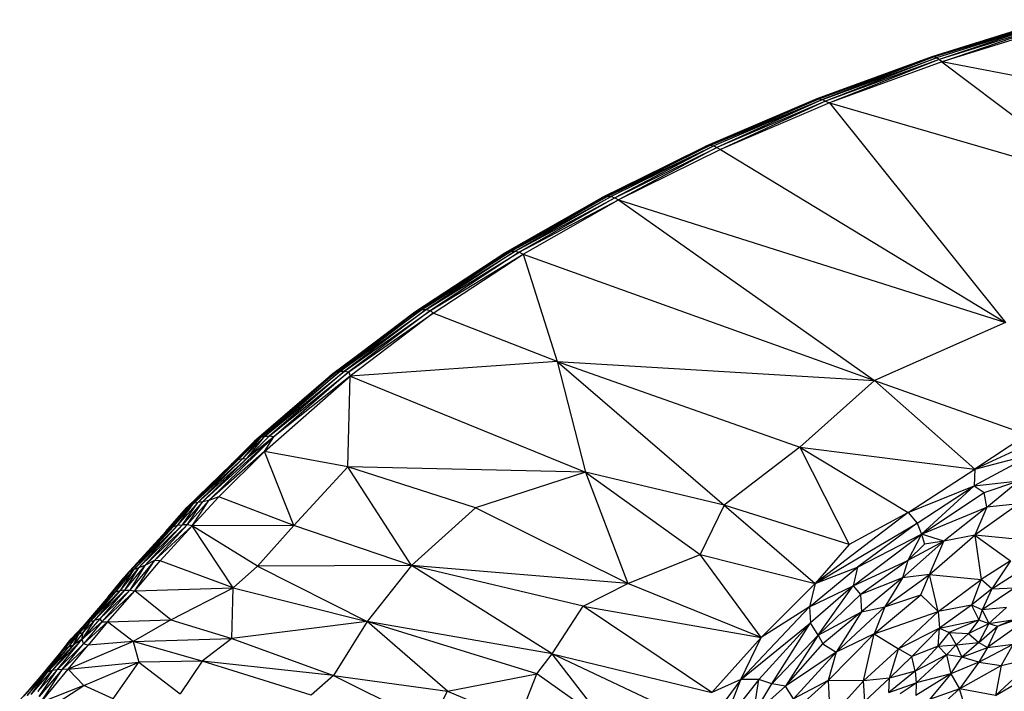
# Paper-space layout '_Isométrica' of a CAD drawing. Header units: millimetres. Extents: x -309 to 308, y -478 to -117.
# Tile 5 of 23: x -298 to -140, y -247 to -139. Entities that reach past the tile are written whole.
import ezdxf

# ---------------------------------------------------------------- set-up
doc = ezdxf.new("R2010")
doc.units = ezdxf.units.MM

psp = doc.layouts.new('_Isométrica')

# ---------------------------------------------------------------- linework, layer by layer
at = {"color": 7, "linetype": 'Continuous', "lineweight": 25}
for p, q in [((-132.27, -138.92), (-151.49, -144.91)), ((-131.94, -138.94), (-151.49, -144.91)), ((-131.94, -138.94), (-151.11, -144.91)), ((-131.57, -139.08), (-151.11, -144.91)), ((-131.57, -139.08), (-150.69, -145.04)), ((-131.57, -139.08), (-150.27, -145.31)), ((-131.21, -139.36), (-150.27, -145.31)), ((-149.88, -145.71), (-131.21, -139.36)), ((-130.82, -139.77), (-149.88, -145.71)), ((-151.49, -144.91), (-169.93, -151.67)), ((-151.11, -144.91), (-169.5, -151.65)), ((-151.49, -144.91), (-169.5, -151.65)), ((-151.11, -144.91), (-169.04, -151.76)), ((-169.04, -151.76), (-150.69, -145.04)), ((-150.69, -145.04), (-168.58, -152.02)), ((-150.27, -145.31), (-168.58, -152.02)), ((-150.27, -145.31), (-167.9, -152.32)), ((-151.11, -144.91), (-151.49, -144.91)), ((-150.69, -145.04), (-151.11, -144.91)), ((-150.27, -145.31), (-150.69, -145.04)), ((-149.88, -145.71), (-150.27, -145.31)), ((-149.88, -145.71), (-167.9, -152.32)), ((-149.88, -145.71), (-124.29, -165.01)), ((-116.76, -152.04), (-149.88, -145.71)), ((-187.93, -159.35), (-169.93, -151.67)), ((-170.33, -151.83), (-187.93, -159.35)), ((-169.5, -151.65), (-187.5, -159.18)), ((-169.93, -151.67), (-187.5, -159.18)), ((-169.5, -151.65), (-187.03, -159.14)), ((-187.03, -159.14), (-169.04, -151.76)), ((-169.04, -151.76), (-186.51, -159.22)), ((-169.04, -151.76), (-186.02, -159.47)), ((-170.33, -151.83), (-169.93, -151.67)), ((-169.93, -151.67), (-169.5, -151.65)), ((-169.5, -151.65), (-169.04, -151.76)), ((-169.04, -151.76), (-168.58, -152.02)), ((-168.58, -152.02), (-186.02, -159.47)), ((-168.58, -152.02), (-185.45, -159.81)), ((-167.9, -152.32), (-185.45, -159.81)), ((-168.58, -152.02), (-167.9, -152.32)), ((-167.9, -152.32), (-139.6, -187.64)), ((-167.9, -152.32), (-124.29, -165.01)), ((-187.5, -159.18), (-204.56, -167.57)), ((-204.56, -167.57), (-187.93, -159.35)), ((-204.1, -167.38), (-187.03, -159.14)), ((-187.5, -159.18), (-204.1, -167.38)), ((-187.03, -159.14), (-203.58, -167.32)), ((-203.58, -167.32), (-186.51, -159.22)), ((-186.51, -159.22), (-203.02, -167.39)), ((-186.51, -159.22), (-202.45, -167.6)), ((-202.45, -167.6), (-186.02, -159.47)), ((-186.02, -159.47), (-201.86, -167.93)), ((-185.45, -159.81), (-201.86, -167.93)), ((-187.5, -159.18), (-187.93, -159.35)), ((-187.5, -159.18), (-187.03, -159.14)), ((-187.03, -159.14), (-186.51, -159.22)), ((-186.51, -159.22), (-186.02, -159.47)), ((-186.02, -159.47), (-185.45, -159.81)), ((-185.45, -159.81), (-139.6, -187.64)), ((-220.13, -176.45), (-204.1, -167.38)), ((-220.13, -176.45), (-204.56, -167.57)), ((-219.64, -176.24), (-203.58, -167.32)), ((-204.1, -167.38), (-219.64, -176.24)), ((-203.58, -167.32), (-219.08, -176.16)), ((-219.08, -176.16), (-203.02, -167.39)), ((-203.02, -167.39), (-218.47, -176.19)), ((-218.47, -176.19), (-202.45, -167.6)), ((-202.45, -167.6), (-217.82, -176.35)), ((-204.56, -167.57), (-204.1, -167.38)), ((-204.1, -167.38), (-203.58, -167.32)), ((-203.58, -167.32), (-203.02, -167.39)), ((-203.02, -167.39), (-202.45, -167.6)), ((-202.45, -167.6), (-201.86, -167.93)), ((-217.82, -176.35), (-201.86, -167.93)), ((-217.19, -176.67), (-201.86, -167.93)), ((-201.86, -167.93), (-160.69, -196.96)), ((-201.86, -167.93), (-139.6, -187.64)), ((-234.57, -185.92), (-219.64, -176.24)), ((-234.57, -185.92), (-220.13, -176.45)), ((-234.04, -185.69), (-219.08, -176.16)), ((-219.64, -176.24), (-234.04, -185.69)), ((-219.08, -176.16), (-233.44, -185.57)), ((-233.44, -185.57), (-218.47, -176.19)), ((-218.47, -176.19), (-232.78, -185.58)), ((-232.78, -185.58), (-217.82, -176.35)), ((-217.82, -176.35), (-232.09, -185.7)), ((-232.09, -185.7), (-217.19, -176.67)), ((-231.65, -186.16), (-217.19, -176.67)), ((-220.13, -176.45), (-219.64, -176.24)), ((-219.64, -176.24), (-219.08, -176.16)), ((-219.08, -176.16), (-218.47, -176.19)), ((-218.47, -176.19), (-217.82, -176.35)), ((-217.82, -176.35), (-217.19, -176.67)), ((-217.19, -176.67), (-160.69, -196.96)), ((-217.19, -176.67), (-211.68, -193.92)), ((-234.04, -185.69), (-247.8, -195.9)), ((-247.8, -195.9), (-234.57, -185.92)), ((-247.24, -195.64), (-233.44, -185.57)), ((-234.04, -185.69), (-247.24, -195.64)), ((-233.44, -185.57), (-246.6, -195.5)), ((-246.6, -195.5), (-232.78, -185.58)), ((-232.78, -185.58), (-245.91, -195.47)), ((-245.91, -195.47), (-232.09, -185.7)), ((-232.09, -185.7), (-245.19, -195.58)), ((-245.19, -195.58), (-231.65, -186.16)), ((-231.65, -186.16), (-244.98, -196.29)), ((-234.57, -185.92), (-234.04, -185.69)), ((-234.04, -185.69), (-233.44, -185.57)), ((-233.44, -185.57), (-232.78, -185.58)), ((-232.78, -185.58), (-232.09, -185.7)), ((-232.09, -185.7), (-231.65, -186.16)), ((-211.68, -193.92), (-231.65, -186.16)), ((-139.6, -187.64), (-160.69, -196.96)), ((-211.68, -193.92), (-244.98, -196.29)), ((-211.68, -193.92), (-207.14, -211.72)), ((-211.68, -193.92), (-184.86, -217.05)), ((-211.68, -193.92), (-172.71, -207.73)), ((-211.68, -193.92), (-160.69, -196.96)), ((-247.8, -195.9), (-260.42, -206.77)), ((-260.42, -206.77), (-248.27, -196.26)), ((-259.93, -206.39), (-247.24, -195.64)), ((-259.93, -206.39), (-247.8, -195.9)), ((-259.35, -206.11), (-246.6, -195.5)), ((-247.24, -195.64), (-259.35, -206.11)), ((-258.74, -208.38), (-244.98, -196.29)), ((-258.71, -205.96), (-245.91, -195.47)), ((-246.6, -195.5), (-258.71, -205.96)), ((-245.91, -195.47), (-258.01, -205.93)), ((-258.01, -205.93), (-245.19, -195.58)), ((-245.19, -195.58), (-257.27, -206.05)), ((-244.98, -196.29), (-257.27, -206.05)), ((-247.8, -195.9), (-248.27, -196.26)), ((-247.24, -195.64), (-247.8, -195.9)), ((-247.24, -195.64), (-246.6, -195.5)), ((-246.6, -195.5), (-245.91, -195.47)), ((-245.91, -195.47), (-245.19, -195.58)), ((-245.39, -210.89), (-244.98, -196.29)), ((-245.19, -195.58), (-244.98, -196.29)), ((-244.98, -196.29), (-207.14, -211.72)), ((-172.71, -207.73), (-160.69, -196.96)), ((-160.69, -196.96), (-144.53, -211.23)), ((-160.69, -196.96), (-136.14, -205.68)), ((-136.14, -205.68), (-144.53, -211.23)), ((-257.27, -206.05), (-268.72, -216.5)), ((-267.71, -216.31), (-257.27, -206.05)), ((-260.42, -206.77), (-264.08, -210.43)), ((-263.58, -210.04), (-259.93, -206.39)), ((-263.58, -210.04), (-260.42, -206.77)), ((-262.99, -209.76), (-259.35, -206.11)), ((-262.99, -209.76), (-259.93, -206.39)), ((-262.32, -209.59), (-258.71, -205.96)), ((-259.35, -206.11), (-262.32, -209.59)), ((-258.01, -205.93), (-261.61, -209.54)), ((-261.61, -209.54), (-258.71, -205.96)), ((-257.27, -206.05), (-261.61, -209.54)), ((-259.93, -206.39), (-260.42, -206.77)), ((-259.35, -206.11), (-259.93, -206.39)), ((-259.35, -206.11), (-258.71, -205.96)), ((-258.74, -208.38), (-257.27, -206.05)), ((-258.71, -205.96), (-258.01, -205.93)), ((-257.27, -206.05), (-258.01, -205.93)), ((-258.74, -208.38), (-267.71, -216.31)), ((-266.13, -215.71), (-258.74, -208.38)), ((-254.07, -220.3), (-258.74, -208.38)), ((-245.39, -210.89), (-258.74, -208.38)), ((-172.71, -207.73), (-184.86, -217.05)), ((-172.71, -207.73), (-164.75, -223.39)), ((-172.71, -207.73), (-155.27, -218.23)), ((-172.71, -207.73), (-144.53, -211.23)), ((-135.06, -208.74), (-144.64, -213.92)), ((-137.56, -208.04), (-144.53, -211.23)), ((-144.53, -211.23), (-135.06, -208.74)), ((-271.28, -217.49), (-263.58, -210.04)), ((-271.28, -217.49), (-264.08, -210.43)), ((-270.77, -217.09), (-262.99, -209.76)), ((-270.77, -217.09), (-263.58, -210.04)), ((-270.17, -216.79), (-262.32, -209.59)), ((-270.17, -216.79), (-262.99, -209.76)), ((-261.61, -209.54), (-269.48, -216.6)), ((-269.48, -216.6), (-262.32, -209.59)), ((-268.72, -216.5), (-261.61, -209.54)), ((-263.58, -210.04), (-264.08, -210.43)), ((-262.99, -209.76), (-263.58, -210.04)), ((-262.32, -209.59), (-262.99, -209.76)), ((-262.32, -209.59), (-261.61, -209.54)), ((-245.39, -210.89), (-254.07, -220.3)), ((-235.15, -226.72), (-245.39, -210.89)), ((-224.86, -217.49), (-245.39, -210.89)), ((-207.14, -211.72), (-245.39, -210.89)), ((-207.14, -211.72), (-224.86, -217.49)), ((-207.14, -211.72), (-200.35, -229.65)), ((-207.14, -211.72), (-188.69, -225)), ((-184.86, -217.05), (-207.14, -211.72)), ((-155.27, -218.23), (-144.53, -211.23)), ((-144.53, -211.23), (-144.64, -213.92)), ((-144.64, -213.92), (-137.49, -213.14)), ((-143.04, -214.99), (-137.49, -213.14)), ((-142.6, -217.34), (-137.49, -213.14)), ((-155.27, -218.23), (-144.64, -213.92)), ((-153.84, -219.92), (-144.64, -213.92)), ((-153.11, -221.73), (-144.64, -213.92)), ((-153.11, -221.73), (-143.04, -214.99)), ((-144.64, -213.92), (-143.04, -214.99)), ((-142.6, -217.34), (-143.04, -214.99)), ((-273.39, -220.47), (-270.17, -216.79)), ((-272.71, -220.27), (-269.48, -216.6)), ((-272.71, -220.27), (-270.17, -216.79)), ((-268.72, -216.5), (-271.97, -220.19)), ((-271.97, -220.19), (-269.48, -216.6)), ((-267.71, -216.31), (-271.19, -220.22)), ((-271.19, -220.22), (-268.72, -216.5)), ((-270.17, -216.79), (-270.77, -217.09)), ((-270.41, -220.38), (-266.13, -215.71)), ((-270.41, -220.38), (-267.71, -216.31)), ((-269.48, -216.6), (-270.17, -216.79)), ((-268.72, -216.5), (-269.48, -216.6)), ((-267.71, -216.31), (-268.72, -216.5)), ((-266.13, -215.71), (-267.71, -216.31)), ((-254.07, -220.3), (-266.13, -215.71)), ((-137.47, -216.85), (-144.53, -221.89)), ((-137.47, -216.85), (-142.6, -217.34)), ((-274.62, -221.3), (-271.28, -217.49)), ((-274, -220.77), (-270.77, -217.09)), ((-274, -220.77), (-271.28, -217.49)), ((-273.39, -220.47), (-270.77, -217.09)), ((-270.77, -217.09), (-271.28, -217.49)), ((-224.86, -217.49), (-235.15, -226.72)), ((-200.35, -229.65), (-224.86, -217.49)), ((-184.86, -217.05), (-188.69, -225)), ((-184.86, -217.05), (-170.22, -229.63)), ((-164.75, -223.39), (-184.86, -217.05)), ((-155.27, -218.23), (-170.22, -229.63)), ((-155.27, -218.23), (-164.75, -223.39)), ((-155.27, -218.23), (-153.84, -219.92)), ((-153.11, -221.73), (-142.6, -217.34)), ((-142.6, -217.34), (-149.54, -222.81)), ((-142.6, -217.34), (-144.53, -221.89)), ((-170.22, -229.63), (-153.84, -219.92)), ((-153.84, -219.92), (-163.43, -226.99)), ((-153.84, -219.92), (-153.11, -221.73)), ((-281, -228.23), (-274, -220.77)), ((-274.62, -221.3), (-281, -228.23)), ((-280.46, -227.79), (-273.39, -220.47)), ((-280.46, -227.79), (-274, -220.77)), ((-279.8, -227.43), (-272.71, -220.27)), ((-279.8, -227.43), (-273.39, -220.47)), ((-279.02, -227.13), (-271.97, -220.19)), ((-272.71, -220.27), (-279.02, -227.13)), ((-271.97, -220.19), (-278.02, -226.76)), ((-271.19, -220.22), (-278.02, -226.76)), ((-276.45, -225.92), (-271.19, -220.22)), ((-270.41, -220.38), (-276.45, -225.92)), ((-275.54, -226), (-270.41, -220.38)), ((-274.62, -221.3), (-274, -220.77)), ((-274, -220.77), (-273.39, -220.47)), ((-273.39, -220.47), (-272.71, -220.27)), ((-272.71, -220.27), (-271.97, -220.19)), ((-271.19, -220.22), (-271.97, -220.19)), ((-270.41, -220.38), (-271.19, -220.22)), ((-254.07, -220.3), (-270.41, -220.38)), ((-263.78, -230.35), (-270.41, -220.38)), ((-259.91, -226.88), (-270.41, -220.38)), ((-254.07, -220.3), (-259.91, -226.88)), ((-235.15, -226.72), (-254.07, -220.3)), ((-164.1, -230), (-153.11, -221.73)), ((-163.43, -226.99), (-153.11, -221.73)), ((-149.54, -222.81), (-156.19, -228.71)), ((-153.11, -221.73), (-155.34, -225.93)), ((-149.54, -222.81), (-155.34, -225.93)), ((-153.11, -221.73), (-152.62, -223.32)), ((-149.54, -222.81), (-153.11, -221.73)), ((-149.54, -222.81), (-152.62, -223.32)), ((-151.86, -228.18), (-144.53, -221.89)), ((-151.86, -228.18), (-149.54, -222.81)), ((-144.53, -221.89), (-149.54, -222.81)), ((-144.53, -221.89), (-143.54, -229.01)), ((-144.53, -221.89), (-138.84, -225.98)), ((-137.43, -222.57), (-144.53, -221.89)), ((-164.75, -223.39), (-170.22, -229.63)), ((-152.62, -223.32), (-155.34, -225.93)), ((-276.45, -225.92), (-280.44, -230.72)), ((-279.62, -230.8), (-276.45, -225.92)), ((-279.62, -230.8), (-275.54, -226)), ((-276.45, -225.92), (-278.02, -226.76)), ((-275.54, -226), (-276.45, -225.92)), ((-263.78, -230.35), (-275.54, -226)), ((-200.35, -229.65), (-188.69, -225)), ((-178.91, -238.33), (-188.69, -225)), ((-188.69, -225), (-170.22, -229.63)), ((-164.1, -230), (-155.34, -225.93)), ((-155.34, -225.93), (-162.94, -231.42)), ((-155.34, -225.93), (-156.19, -228.71)), ((-138.84, -225.98), (-143.54, -229.01)), ((-138.84, -225.98), (-141.82, -230.49)), ((-283.35, -231.38), (-280.46, -227.79)), ((-282.72, -231.05), (-279.8, -227.43)), ((-282.72, -231.05), (-280.46, -227.79)), ((-279.02, -227.13), (-282.01, -230.82)), ((-279.8, -227.43), (-282.01, -230.82)), ((-278.02, -226.76), (-281.25, -230.71)), ((-279.02, -227.13), (-281.25, -230.71)), ((-281, -228.23), (-280.46, -227.79)), ((-280.46, -227.79), (-279.8, -227.43)), ((-278.02, -226.76), (-280.44, -230.72)), ((-279.02, -227.13), (-279.8, -227.43)), ((-278.02, -226.76), (-279.02, -227.13)), ((-259.91, -226.88), (-263.78, -230.35)), ((-235.15, -226.72), (-259.91, -226.88)), ((-259.91, -226.88), (-242.23, -235.77)), ((-235.15, -226.72), (-242.23, -235.77)), ((-212.49, -240.97), (-235.15, -226.72)), ((-207.52, -233.31), (-235.15, -226.72)), ((-200.35, -229.65), (-235.15, -226.72)), ((-171.13, -233.39), (-163.43, -226.99)), ((-170.22, -229.63), (-163.43, -226.99)), ((-163.43, -226.99), (-164.1, -230)), ((-141.82, -230.49), (-136.72, -227.24)), ((-281.44, -228.76), (-284.09, -232.05)), ((-281, -228.23), (-283.89, -231.81)), ((-283.89, -231.81), (-281.44, -228.76)), ((-281, -228.23), (-283.35, -231.38)), ((-281, -228.23), (-281.44, -228.76)), ((-156.19, -228.71), (-162.94, -231.42)), ((-156.19, -228.71), (-162.79, -234.21)), ((-159.04, -233.41), (-151.86, -228.18)), ((-156.19, -228.71), (-159.04, -233.41)), ((-151.86, -228.18), (-156.19, -228.71)), ((-153.23, -231.49), (-151.86, -228.18)), ((-150.46, -234.15), (-151.86, -228.18)), ((-151.86, -228.18), (-143.54, -229.01)), ((-150.46, -234.15), (-143.54, -229.01)), ((-143.54, -229.01), (-145.07, -233.13)), ((-141.82, -230.49), (-143.54, -229.01)), ((-287.43, -236.09), (-282.72, -231.05)), ((-282.01, -230.82), (-286.75, -235.7)), ((-286.75, -235.7), (-282.72, -231.05)), ((-281.25, -230.71), (-286.15, -235.59)), ((-282.01, -230.82), (-286.15, -235.59)), ((-281.25, -230.71), (-285.26, -235.33)), ((-280.44, -230.72), (-285.26, -235.33)), ((-280.44, -230.72), (-284.9, -235.79)), ((-284.9, -235.79), (-279.62, -230.8)), ((-283.99, -235.81), (-279.62, -230.8)), ((-283.35, -231.38), (-282.72, -231.05)), ((-282.01, -230.82), (-282.72, -231.05)), ((-281.25, -230.71), (-282.01, -230.82)), ((-281.25, -230.71), (-280.44, -230.72)), ((-280.44, -230.72), (-279.62, -230.8)), ((-279.62, -230.8), (-263.78, -230.35)), ((-273.8, -235.47), (-279.62, -230.8)), ((-273.8, -235.47), (-263.78, -230.35)), ((-264.01, -238.51), (-263.78, -230.35)), ((-263.78, -230.35), (-242.23, -235.77)), ((-207.52, -233.31), (-200.35, -229.65)), ((-178.91, -238.33), (-200.35, -229.65)), ((-178.91, -238.33), (-170.22, -229.63)), ((-170.22, -229.63), (-171.13, -233.39)), ((-171.13, -233.39), (-164.1, -230)), ((-164.1, -230), (-170.95, -235.96)), ((-169.73, -237.97), (-164.1, -230)), ((-164.1, -230), (-162.94, -231.42)), ((-141.82, -230.49), (-145.07, -233.13)), ((-138.14, -230.33), (-143.37, -233.9)), ((-141.82, -230.49), (-143.37, -233.9)), ((-141.82, -230.49), (-138.14, -230.33)), ((-287.98, -236.54), (-283.35, -231.38)), ((-283.89, -231.81), (-287.98, -236.54)), ((-283.35, -231.38), (-287.43, -236.09)), ((-283.89, -231.81), (-283.35, -231.38)), ((-162.94, -231.42), (-169.73, -237.97)), ((-162.94, -231.42), (-162.79, -234.21)), ((-160.75, -237.76), (-153.23, -231.49)), ((-159.04, -233.41), (-153.23, -231.49)), ((-153.23, -231.49), (-150.46, -234.15)), ((-212.49, -240.97), (-207.52, -233.31)), ((-186.85, -247.17), (-207.52, -233.31)), ((-207.52, -233.31), (-178.91, -238.33)), ((-171.13, -233.39), (-182.18, -245.08)), ((-171.13, -233.39), (-178.91, -238.33)), ((-171.13, -233.39), (-170.95, -235.96)), ((-169.73, -237.97), (-162.79, -234.21)), ((-162.79, -234.21), (-169, -239.33)), ((-166.87, -240.67), (-159.04, -233.41)), ((-162.79, -234.21), (-166.87, -240.67)), ((-162.79, -234.21), (-159.04, -233.41)), ((-159.04, -233.41), (-160.75, -237.76)), ((-160.75, -237.76), (-150.46, -234.15)), ((-156.85, -240.17), (-150.46, -234.15)), ((-145.07, -233.13), (-150.46, -234.15)), ((-150.46, -234.15), (-150.23, -236.82)), ((-145.07, -233.13), (-150.23, -236.82)), ((-145.07, -233.13), (-143.91, -235.48)), ((-143.37, -233.9), (-145.07, -233.13)), ((-143.37, -233.9), (-143.91, -235.48)), ((-139.45, -233.51), (-143.37, -233.9)), ((-143.37, -233.9), (-142.32, -236.08)), ((-142.32, -236.08), (-139.45, -233.51)), ((-288.64, -237.76), (-286.75, -235.7)), ((-285.26, -235.33), (-288.15, -238.67)), ((-286.15, -235.59), (-288.15, -238.67)), ((-288.15, -238.67), (-284.9, -235.79)), ((-287.92, -237.52), (-286.15, -235.59)), ((-287.92, -237.52), (-286.75, -235.7)), ((-284.9, -235.79), (-287.85, -239.35)), ((-287.85, -239.35), (-283.99, -235.81)), ((-287.43, -236.09), (-286.75, -235.7)), ((-283.99, -235.81), (-287.09, -239.58)), ((-286.75, -235.7), (-286.15, -235.59)), ((-285.26, -235.33), (-286.15, -235.59)), ((-285.26, -235.33), (-284.9, -235.79)), ((-284.9, -235.79), (-283.99, -235.81)), ((-283.99, -235.81), (-273.8, -235.47)), ((-279.89, -238.97), (-283.99, -235.81)), ((-273.8, -235.47), (-279.89, -238.97)), ((-273.8, -235.47), (-264.01, -238.51)), ((-242.23, -235.77), (-264.01, -238.51)), ((-242.23, -235.77), (-247.69, -244.44)), ((-229.34, -246.95), (-242.23, -235.77)), ((-215, -244.17), (-242.23, -235.77)), ((-212.49, -240.97), (-242.23, -235.77)), ((-150.23, -236.82), (-143.91, -235.48)), ((-143.91, -235.48), (-148.66, -237.53)), ((-143.91, -235.48), (-145.57, -237.67)), ((-143.91, -235.48), (-142.32, -236.08)), ((-134.69, -234.32), (-142.52, -239.96)), ((-142.32, -236.08), (-138.49, -235.51)), ((-140.89, -236.49), (-134.69, -234.32)), ((-140.89, -236.49), (-138.49, -235.51)), ((-287.98, -236.54), (-289.83, -238.56)), ((-289.28, -238.11), (-287.43, -236.09)), ((-287.98, -236.54), (-289.28, -238.11)), ((-287.43, -236.09), (-288.64, -237.76)), ((-287.98, -236.54), (-287.43, -236.09)), ((-182.18, -245.08), (-170.95, -235.96)), ((-170.95, -235.96), (-179.29, -245.09)), ((-177.21, -245.79), (-170.95, -235.96)), ((-169.73, -237.97), (-170.95, -235.96)), ((-150.23, -236.82), (-156.85, -240.17)), ((-154.7, -241.37), (-150.23, -236.82)), ((-150.43, -239.72), (-150.23, -236.82)), ((-150.23, -236.82), (-148.66, -237.53)), ((-145.57, -237.67), (-142.32, -236.08)), ((-142.32, -236.08), (-143.92, -239.11)), ((-143.92, -239.11), (-140.89, -236.49)), ((-140.89, -236.49), (-142.52, -239.96)), ((-142.32, -236.08), (-140.89, -236.49)), ((-288.15, -238.67), (-292.91, -243.66)), ((-292.12, -243.53), (-288.15, -238.67)), ((-289.83, -238.56), (-291.46, -240.66)), ((-290.87, -240.16), (-289.28, -238.11)), ((-289.83, -238.56), (-290.87, -240.16)), ((-279.89, -238.97), (-290.33, -243.42)), ((-290.27, -239.1), (-289.83, -238.56)), ((-290.23, -239.81), (-288.64, -237.76)), ((-289.28, -238.11), (-290.23, -239.81)), ((-289.83, -238.56), (-289.28, -238.11)), ((-287.92, -237.52), (-289.47, -239.51)), ((-289.47, -239.51), (-288.64, -237.76)), ((-288.15, -238.67), (-289.47, -239.51)), ((-289.28, -238.11), (-288.64, -237.76)), ((-288.64, -237.76), (-287.92, -237.52)), ((-288.15, -238.67), (-287.92, -237.52)), ((-288.15, -238.67), (-287.85, -239.35)), ((-279.89, -238.97), (-287.09, -239.58)), ((-279.89, -238.97), (-264.01, -238.51)), ((-279.89, -238.97), (-278.99, -242.32)), ((-268.78, -242.12), (-279.89, -238.97)), ((-264.01, -238.51), (-268.78, -242.12)), ((-264.01, -238.51), (-247.69, -244.44)), ((-178.91, -238.33), (-186.85, -247.17)), ((-182.18, -245.08), (-178.91, -238.33)), ((-177.21, -245.79), (-169.73, -237.97)), ((-169.73, -237.97), (-174.99, -246.15)), ((-169.73, -237.97), (-169, -239.33)), ((-160.75, -237.76), (-168.11, -245.24)), ((-160.75, -237.76), (-166.87, -240.67)), ((-162.44, -245.29), (-160.75, -237.76)), ((-160.75, -237.76), (-156.85, -240.17)), ((-148.66, -237.53), (-150.43, -239.72)), ((-148.66, -237.53), (-147.55, -239.51)), ((-148.66, -237.53), (-145.57, -237.67)), ((-147.55, -239.51), (-145.57, -237.67)), ((-145.57, -237.67), (-143.92, -239.11)), ((-294.79, -244.66), (-290.87, -240.16)), ((-294.28, -244.26), (-290.23, -239.81)), ((-294.28, -244.26), (-290.87, -240.16)), ((-293.65, -243.93), (-289.47, -239.51)), ((-293.65, -243.93), (-290.23, -239.81)), ((-289.47, -239.51), (-292.91, -243.66)), ((-287.85, -239.35), (-292.12, -243.53)), ((-291.83, -241.1), (-290.27, -239.1)), ((-291.46, -240.66), (-290.27, -239.1)), ((-291.46, -240.66), (-290.87, -240.16)), ((-291.27, -243.48), (-287.85, -239.35)), ((-287.09, -239.58), (-291.27, -243.48)), ((-290.87, -240.16), (-290.23, -239.81)), ((-290.33, -243.42), (-287.09, -239.58)), ((-290.23, -239.81), (-289.47, -239.51)), ((-287.09, -239.58), (-287.85, -239.35)), ((-174.99, -246.15), (-169, -239.33)), ((-169, -239.33), (-166.87, -240.67)), ((-156.85, -240.17), (-162.44, -245.29)), ((-158.28, -244.9), (-156.85, -240.17)), ((-154.7, -241.37), (-156.85, -240.17)), ((-150.43, -239.72), (-154.7, -241.37)), ((-150.43, -239.72), (-154.17, -243.77)), ((-150.43, -239.72), (-147.55, -239.51)), ((-150.43, -239.72), (-149.1, -241.11)), ((-147.55, -239.51), (-149.1, -241.11)), ((-147.55, -239.51), (-143.92, -239.11)), ((-147.55, -239.51), (-146.62, -241.49)), ((-143.92, -239.11), (-146.62, -241.49)), ((-146.62, -241.49), (-142.52, -239.96)), ((-143.93, -242.3), (-138.4, -239.39)), ((-142.52, -239.96), (-143.93, -242.3)), ((-143.92, -239.11), (-142.52, -239.96)), ((-142.52, -239.96), (-138.4, -239.39)), ((-138.4, -239.39), (-140.34, -242.84)), ((-294.79, -244.66), (-291.46, -240.66)), ((-268.78, -242.12), (-278.99, -242.32)), ((-268.78, -242.12), (-272.34, -247.38)), ((-251.26, -247.63), (-268.78, -242.12)), ((-247.69, -244.44), (-268.78, -242.12)), ((-215, -244.17), (-212.49, -240.97)), ((-204.04, -251.9), (-212.49, -240.97)), ((-191.97, -250.64), (-212.49, -240.97)), ((-212.49, -240.97), (-186.85, -247.17)), ((-166.87, -240.67), (-174.99, -246.15)), ((-173.73, -248.18), (-166.87, -240.67)), ((-166.87, -240.67), (-168.11, -245.24)), ((-158.28, -244.9), (-154.7, -241.37)), ((-154.17, -243.77), (-154.7, -241.37)), ((-149.1, -241.11), (-154.17, -243.77)), ((-149.1, -241.11), (-153.96, -245.64)), ((-149.1, -241.11), (-148.4, -244.16)), ((-146.62, -241.49), (-149.1, -241.11)), ((-148.4, -244.16), (-146.62, -241.49)), ((-143.93, -242.3), (-146.62, -241.49)), ((-141.22, -247.68), (-134.64, -241.49)), ((-140.34, -242.84), (-134.64, -241.49)), ((-296.27, -247.48), (-292.91, -243.66)), ((-292.12, -243.53), (-295.23, -247.03)), ((-292.91, -243.66), (-295.23, -247.03)), ((-291.27, -243.48), (-294.97, -247.81)), ((-294.97, -247.81), (-292.12, -243.53)), ((-294.73, -248.77), (-290.33, -243.42)), ((-294.73, -248.77), (-291.27, -243.48)), ((-292.91, -243.66), (-293.65, -243.93)), ((-292.12, -243.53), (-292.91, -243.66)), ((-291.27, -243.48), (-292.12, -243.53)), ((-290.33, -243.42), (-291.27, -243.48)), ((-290.33, -243.42), (-278.99, -242.32)), ((-290.33, -243.42), (-287.81, -246.05)), ((-287.81, -246.05), (-278.99, -242.32)), ((-283.12, -248.22), (-278.99, -242.32)), ((-278.99, -242.32), (-272.34, -247.38)), ((-154.17, -243.77), (-158.4, -247.17)), ((-154.17, -243.77), (-158.28, -244.9)), ((-154.17, -243.77), (-153.96, -245.64)), ((-143.93, -242.3), (-148.4, -244.16)), ((-143.93, -242.3), (-147.01, -246.58)), ((-147.01, -246.58), (-140.34, -242.84)), ((-143.93, -242.3), (-140.34, -242.84)), ((-140.34, -242.84), (-141.22, -247.68)), ((-141.22, -247.68), (-134.55, -243.76)), ((-298.12, -248.4), (-294.79, -244.66)), ((-297.44, -247.79), (-294.28, -244.26)), ((-297.44, -247.79), (-294.79, -244.66)), ((-296.94, -247.64), (-293.65, -243.93)), ((-294.28, -244.26), (-296.94, -247.64)), ((-296.27, -247.48), (-293.65, -243.93)), ((-294.28, -244.26), (-294.79, -244.66)), ((-293.65, -243.93), (-294.28, -244.26)), ((-247.69, -244.44), (-251.26, -247.63)), ((-247.69, -244.44), (-232.02, -252.22)), ((-247.69, -244.44), (-229.34, -246.95)), ((-229.34, -246.95), (-215, -244.17)), ((-217.97, -251.74), (-215, -244.17)), ((-204.04, -251.9), (-215, -244.17)), ((-182.18, -245.08), (-186.85, -247.17)), ((-182.18, -245.08), (-186.28, -250.64)), ((-185.01, -252.31), (-182.18, -245.08)), ((-179.29, -245.09), (-185.01, -252.31)), ((-179.29, -245.09), (-182.18, -245.08)), ((-180.15, -250.73), (-179.29, -245.09)), ((-177.21, -245.79), (-179.29, -245.09)), ((-168.11, -245.24), (-178.28, -254.35)), ((-168.11, -245.24), (-173.73, -248.18)), ((-168.11, -245.24), (-167.83, -251.29)), ((-162.44, -245.29), (-168.11, -245.24)), ((-162.44, -245.29), (-167.83, -251.29)), ((-158.28, -244.9), (-162.44, -245.29)), ((-162.22, -248.57), (-162.44, -245.29)), ((-162.22, -248.57), (-158.28, -244.9)), ((-158.4, -247.17), (-158.28, -244.9)), ((-148.4, -244.16), (-154.04, -247.67)), ((-148.4, -244.16), (-153.96, -245.64)), ((-148.4, -244.16), (-151.84, -248.31)), ((-148.4, -244.16), (-147.01, -246.58)), ((-296.52, -251.66), (-287.81, -246.05)), ((-287.81, -246.05), (-294.73, -248.77)), ((-283.12, -248.22), (-287.81, -246.05)), ((-232.02, -252.22), (-229.34, -246.95)), ((-229.34, -246.95), (-217.97, -251.74)), ((-180.15, -250.73), (-177.21, -245.79)), ((-180.15, -250.73), (-174.99, -246.15)), ((-174.99, -246.15), (-177.21, -245.79)), ((-173.73, -248.18), (-174.99, -246.15)), ((-158.4, -247.17), (-153.96, -245.64)), ((-156.54, -247.36), (-153.96, -245.64)), ((-153.96, -245.64), (-154.04, -247.67)), ((-147.01, -246.58), (-151.84, -248.31)), ((-149.72, -249.03), (-147.01, -246.58)), ((-141.22, -247.68), (-147.01, -246.58)), ((-146.44, -248.53), (-147.01, -246.58))]:
    psp.add_line(p, q, dxfattribs=at)

doc.saveas('drawing.dxf')
